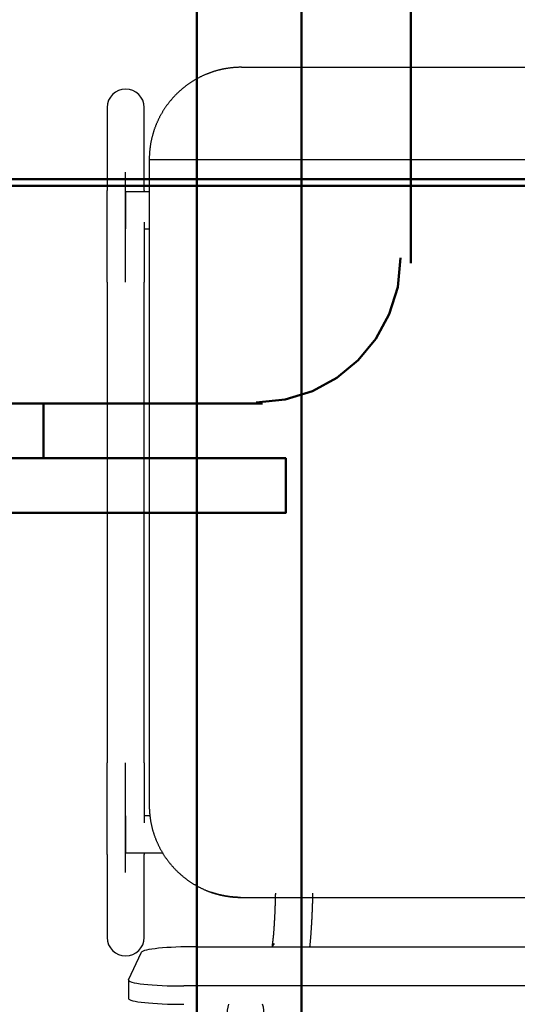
# Model space of a CAD drawing. Header units: metres. Extents: x -1 to 430, y -6 to 31.
# Tile 73 of 169: x 417.8 to 418.07, y 13.276 to 13.809. Entities that reach past the tile are written whole.
import ezdxf

# ---------------------------------------------------------------- set-up
doc = ezdxf.new("R2010")
doc.units = ezdxf.units.M
doc.linetypes.add('CONTINUA', pattern=[0])
for name, color, linetype, lineweight in [('P1 MOBLES', 7, 'CONTINUA', 25), ('P3 MOBLES', 7, 'CONTINUA', 25), ('P4 MOBLES', 7, 'CONTINUA', 25), ('P5 MOBLES', 7, 'CONTINUA', 25), ('PA MOBLES', 7, 'CONTINUA', 25)]:
    doc.layers.add(name, color=color, linetype=linetype, lineweight=lineweight)

# ---------------------------------------------------------------- blocks, each defined once
blk = doc.blocks.new('OBJETO_COMPLEJO_81')
at = {"layer": 'P3 MOBLES', "color": 202, "linetype": 'CONTINUA', "lineweight": 50, "transparency": 33554687}
for p, q in [((418.01207, 13.67757), (418.01207, 13.96965)), ((417.58029, 13.60137), (417.93164, 13.60137)), ((417.81311, 13.57174), (417.81311, 13.60137))]:
    blk.add_line(p, q, dxfattribs=at)
blk.add_lwpolyline([(418.75288, 13.12302), (418.75288, 14.5242), (417.95281, 14.5242), (417.95281, 13.12302), (418.75288, 13.12302)], close=True, dxfattribs=at)
for points in [[(418.00654, 13.68032), (418.00495, 13.66453), (418.00039, 13.64983), (417.99317, 13.63653), (417.98361, 13.62494), (417.97202, 13.61538), (417.95871, 13.60816), (417.94401, 13.60359), (417.92823, 13.602)], [(417.68188, 13.57174), (417.68188, 13.5421), (417.94434, 13.5421), (417.94434, 13.57174), (417.55489, 13.57174), (417.55489, 13.61407)]]:
    blk.add_lwpolyline(points, dxfattribs=at)

msp = doc.modelspace()

# ---------------------------------------------------------------- linework, layer by layer
at = {"layer": 'P1 MOBLES', "color": 202, "linetype": 'CONTINUA', "lineweight": 50, "transparency": 33554687}
msp.add_lwpolyline([(417.89615, 13.11946), (418.49726, 13.11946), (418.49726, 14.11849), (417.89615, 14.11849), (417.89615, 13.11946)], close=True, dxfattribs=at)
at = {"layer": 'P4 MOBLES', "color": 202, "linetype": 'CONTINUA', "lineweight": 50, "transparency": 33554687}
msp.add_lwpolyline([(417.71527, 13.11946), (417.71527, 13.71946), (418.31527, 13.71946), (418.31527, 13.11946), (417.71527, 13.11946)], close=True, dxfattribs=at)
at = {"layer": 'P5 MOBLES', "color": 202, "linetype": 'CONTINUA', "lineweight": 50, "transparency": 33554687}
msp.add_lwpolyline([(417.57927, 13.12308), (417.57927, 13.72308), (418.17927, 13.72308), (418.17927, 13.12308), (417.57927, 13.12308)], close=True, dxfattribs=at)
at = {"layer": 'PA MOBLES', "color": 180, "transparency": 33554687}
for p, q in [((417.92034, 13.78367), (418.25297, 13.78367)), ((417.84756, 13.76194), (417.84756, 13.71688)), ((417.86756, 13.71688), (417.86756, 13.76194)), ((417.87034, 13.73367), (418.25283, 13.73367)), ((417.87034, 13.73367), (417.87034, 13.38367)), ((417.85756, 13.66718), (417.85756, 13.72676)), ((417.85756, 13.71607), (417.85756, 13.69607)), ((417.87034, 13.71607), (417.85756, 13.71607)), ((417.86756, 13.69607), (417.87034, 13.69607)), ((417.84756, 13.66718), (417.84756, 13.40669)), ((417.86756, 13.40669), (417.86756, 13.66718)), ((417.85756, 13.34712), (417.85756, 13.40669)), ((417.85756, 13.37781), (417.85756, 13.35781)), ((417.87068, 13.37781), (417.86756, 13.37781)), ((417.84756, 13.35699), (417.84756, 13.31194)), ((417.85756, 13.35781), (417.87755, 13.35781)), ((417.86756, 13.31194), (417.86756, 13.35699)), ((417.91976, 13.33367), (418.26591, 13.33367)), ((417.91976, 13.33367), (418.26591, 13.33367)), ((417.89608, 13.30696), (418.289, 13.30696)), ((417.93805, 13.30874), (417.93669, 13.30696)), ((417.85912, 13.28902), (417.86612, 13.30393)), ((417.85908, 13.28886), (417.85908, 13.27892)), ((418.296, 13.28567), (417.88908, 13.28567))]:
    msp.add_line(p, q, dxfattribs=at)
for points in [[(417.90842, 13.78223), (417.90817, 13.78217), (417.90792, 13.78211), (417.90767, 13.78204), (417.90741, 13.78198), (417.90716, 13.78191), (417.90691, 13.78184), (417.90667, 13.78177), (417.90642, 13.7817), (417.90617, 13.78162), (417.90592, 13.78155), (417.90567, 13.78148), (417.90542, 13.7814), (417.90517, 13.78132), (417.90493, 13.78124), (417.90468, 13.78116), (417.90443, 13.78108), (417.90419, 13.781), (417.90394, 13.78091), (417.9037, 13.78082), (417.90345, 13.78074), (417.90321, 13.78065), (417.90297, 13.78056), (417.90272, 13.78047), (417.90248, 13.78038), (417.90224, 13.78028), (417.902, 13.78019), (417.90175, 13.78009), (417.90151, 13.78), (417.90127, 13.7799), (417.90103, 13.7798), (417.90073, 13.77967), (417.90042, 13.77954), (417.90012, 13.7794), (417.89981, 13.77927), (417.89951, 13.77913), (417.8992, 13.77899), (417.8989, 13.77885), (417.8986, 13.7787), (417.8983, 13.77856), (417.898, 13.77841), (417.89771, 13.77826), (417.89741, 13.77811), (417.89712, 13.77796), (417.89682, 13.7778), (417.89653, 13.77764), (417.89624, 13.77748), (417.89595, 13.77732), (417.89566, 13.77716), (417.89537, 13.777), (417.89509, 13.77683), (417.8948, 13.77666), (417.89452, 13.77649), (417.89424, 13.77632), (417.89395, 13.77615), (417.89368, 13.77597), (417.8934, 13.7758), (417.89312, 13.77562), (417.89285, 13.77544), (417.89257, 13.77526), (417.8923, 13.77507), (417.89203, 13.77489), (417.89176, 13.7747), (417.89149, 13.77452), (417.89123, 13.77433), (417.89096, 13.77413), (417.8907, 13.77394), (417.89044, 13.77375), (417.89018, 13.77355), (417.88992, 13.77336), (417.88966, 13.77316), (417.88941, 13.77296), (417.88915, 13.77276), (417.8889, 13.77256), (417.88865, 13.77235), (417.8884, 13.77215), (417.88816, 13.77194), (417.88791, 13.77173), (417.88767, 13.77153), (417.88743, 13.77132), (417.88719, 13.7711), (417.88695, 13.77089), (417.88671, 13.77068), (417.88648, 13.77047), (417.88625, 13.77025), (417.88601, 13.77003), (417.88579, 13.76982), (417.88556, 13.7696), (417.88533, 13.76938), (417.88511, 13.76916), (417.88489, 13.76894), (417.88467, 13.76872), (417.88445, 13.7685), (417.88424, 13.76827), (417.88402, 13.76805), (417.88381, 13.76782), (417.8836, 13.76759), (417.88338, 13.76736), (417.88317, 13.76712), (417.88296, 13.76689), (417.88275, 13.76665), (417.88255, 13.76641), (417.88234, 13.76617), (417.88213, 13.76593), (417.88193, 13.76569), (417.88172, 13.76544), (417.88152, 13.76519), (417.88132, 13.76494), (417.88112, 13.76469), (417.88092, 13.76444), (417.88073, 13.76419), (417.88053, 13.76393), (417.88034, 13.76367), (417.88014, 13.76341), (417.87995, 13.76315), (417.87976, 13.76289), (417.87957, 13.76263), (417.87938, 13.76236), (417.8792, 13.76209), (417.87901, 13.76183), (417.87883, 13.76156), (417.87865, 13.76129), (417.87847, 13.76101), (417.87829, 13.76074), (417.87812, 13.76046), (417.87794, 13.76018), (417.87777, 13.75991), (417.8776, 13.75963), (417.87743, 13.75934), (417.87726, 13.75906), (417.8771, 13.75878), (417.87693, 13.75849), (417.87677, 13.7582), (417.87661, 13.75792), (417.87645, 13.75763), (417.87629, 13.75734), (417.87614, 13.75705), (417.87598, 13.75675), (417.87583, 13.75646), (417.87568, 13.75616), (417.87553, 13.75587), (417.87539, 13.75557), (417.87524, 13.75527), (417.8751, 13.75497), (417.87496, 13.75467), (417.87482, 13.75437), (417.87468, 13.75407), (417.87455, 13.75376), (417.87442, 13.75346), (417.87429, 13.75315), (417.87416, 13.75285), (417.87403, 13.75254), (417.87391, 13.75223), (417.87379, 13.75192), (417.87366, 13.75161), (417.87355, 13.7513), (417.87343, 13.75099), (417.87332, 13.75068), (417.8732, 13.75036), (417.87309, 13.75005), (417.87299, 13.74974), (417.87288, 13.74942), (417.87278, 13.7491), (417.87268, 13.74879), (417.87258, 13.74847), (417.87248, 13.74815), (417.87238, 13.74783), (417.87229, 13.74751), (417.8722, 13.7472), (417.87211, 13.74688), (417.87202, 13.74656), (417.87194, 13.74623), (417.87186, 13.74591), (417.87178, 13.74559), (417.8717, 13.74527), (417.87162, 13.74495), (417.87155, 13.74462), (417.87148, 13.7443), (417.87141, 13.74398), (417.87134, 13.74366), (417.87128, 13.74333), (417.87122, 13.74301), (417.87115, 13.74268), (417.8711, 13.74236), (417.87104, 13.74204), (417.87099, 13.74171), (417.87094, 13.74139), (417.87089, 13.74106), (417.87084, 13.74074), (417.87079, 13.74042), (417.87075, 13.74009), (417.87071, 13.73977), (417.87067, 13.73944), (417.87063, 13.73912), (417.8706, 13.7388), (417.87057, 13.73848), (417.87054, 13.73815), (417.87051, 13.73783), (417.87048, 13.73751), (417.87046, 13.73719), (417.87044, 13.73686), (417.87042, 13.73654), (417.8704, 13.73622), (417.87039, 13.7359), (417.87037, 13.73558), (417.87036, 13.73526), (417.87035, 13.73494), (417.87035, 13.73463), (417.87034, 13.73431), (417.87034, 13.73399), (417.87034, 13.73367)], [(417.92034, 13.78367), (417.92009, 13.78367), (417.91984, 13.78367), (417.91959, 13.78367), (417.91934, 13.78366), (417.91908, 13.78366), (417.91883, 13.78365), (417.91857, 13.78364), (417.91831, 13.78363), (417.91805, 13.78362), (417.91779, 13.78361), (417.91753, 13.78359), (417.91727, 13.78358), (417.91701, 13.78356), (417.91675, 13.78354), (417.91648, 13.78352), (417.91622, 13.7835), (417.91595, 13.78348), (417.91569, 13.78346), (417.91542, 13.78343), (417.91515, 13.7834), (417.91489, 13.78338), (417.91462, 13.78335), (417.91435, 13.78331), (417.91408, 13.78328), (417.91382, 13.78325), (417.91355, 13.78321), (417.91328, 13.78317), (417.91301, 13.78313), (417.91274, 13.78309), (417.91247, 13.78305), (417.91234, 13.78303), (417.9122, 13.78301), (417.91206, 13.78299), (417.91193, 13.78296), (417.91179, 13.78294), (417.91165, 13.78291), (417.91152, 13.78289), (417.91138, 13.78287), (417.91124, 13.78284), (417.91111, 13.78282), (417.91097, 13.78279), (417.91084, 13.78276), (417.9107, 13.78274), (417.91057, 13.78271), (417.91043, 13.78268), (417.91029, 13.78266), (417.91016, 13.78263), (417.91002, 13.7826), (417.90989, 13.78257), (417.90975, 13.78254), (417.90962, 13.78251), (417.90949, 13.78248), (417.90935, 13.78245), (417.90922, 13.78242), (417.90908, 13.78239), (417.90895, 13.78236), (417.90882, 13.78233), (417.90868, 13.7823), (417.90855, 13.78227), (417.90842, 13.78223)], [(417.84756, 13.66718), (417.84756, 13.66783), (417.84756, 13.66848), (417.84756, 13.66913), (417.84756, 13.66978), (417.84756, 13.67043), (417.84756, 13.67108), (417.84756, 13.67173), (417.84756, 13.67237), (417.84756, 13.67302), (417.84756, 13.67366), (417.84756, 13.6743), (417.84756, 13.67494), (417.84756, 13.67558), (417.84756, 13.67622), (417.84756, 13.67686), (417.84756, 13.67749), (417.84756, 13.67813), (417.84756, 13.67876), (417.84756, 13.67939), (417.84756, 13.68001), (417.84756, 13.68064), (417.84756, 13.68126), (417.84756, 13.68188), (417.84756, 13.6825), (417.84756, 13.68312), (417.84756, 13.68373), (417.84756, 13.68435), (417.84756, 13.68496), (417.84756, 13.68556), (417.84756, 13.68617), (417.84756, 13.68677), (417.84756, 13.68736), (417.84756, 13.68796), (417.84756, 13.68855), (417.84756, 13.68913), (417.84756, 13.68971), (417.84756, 13.69029), (417.84756, 13.69086), (417.84756, 13.69143), (417.84756, 13.692), (417.84756, 13.69256), (417.84756, 13.69311), (417.84756, 13.69367), (417.84756, 13.69421), (417.84756, 13.69476), (417.84756, 13.6953), (417.84756, 13.69583), (417.84756, 13.69636), (417.84756, 13.69688), (417.84756, 13.6974), (417.84756, 13.69791), (417.84756, 13.69842), (417.84756, 13.69893), (417.84756, 13.69943), (417.84756, 13.69992), (417.84756, 13.70041), (417.84756, 13.70089), (417.84756, 13.70137), (417.84756, 13.70184), (417.84756, 13.70231), (417.84756, 13.70271), (417.84756, 13.70311), (417.84756, 13.7035), (417.84756, 13.70389), (417.84756, 13.70427), (417.84756, 13.70465), (417.84756, 13.70502), (417.84756, 13.70539), (417.84756, 13.70576), (417.84756, 13.70611), (417.84756, 13.70647), (417.84756, 13.70682), (417.84756, 13.70716), (417.84756, 13.7075), (417.84756, 13.70783), (417.84756, 13.70816), (417.84756, 13.70848), (417.84756, 13.7088), (417.84756, 13.70911), (417.84756, 13.70941), (417.84756, 13.70972), (417.84756, 13.71001), (417.84756, 13.7103), (417.84756, 13.71059), (417.84756, 13.71087), (417.84756, 13.71114), (417.84756, 13.71141), (417.84756, 13.71167), (417.84756, 13.71193), (417.84756, 13.71218), (417.84756, 13.71242), (417.84756, 13.71266), (417.84756, 13.71289), (417.84756, 13.71312), (417.84756, 13.71334), (417.84756, 13.71356), (417.84756, 13.71377), (417.84756, 13.71397), (417.84756, 13.71417), (417.84756, 13.71436), (417.84756, 13.71454), (417.84756, 13.71472), (417.84756, 13.7149), (417.84756, 13.71506), (417.84756, 13.71522), (417.84756, 13.71538), (417.84756, 13.71552), (417.84756, 13.71567), (417.84756, 13.7158), (417.84756, 13.71593), (417.84756, 13.71605), (417.84756, 13.71617), (417.84756, 13.71628), (417.84756, 13.71639), (417.84756, 13.71648), (417.84756, 13.71658), (417.84756, 13.71666), (417.84756, 13.71674), (417.84756, 13.71681), (417.84756, 13.71688)], [(417.86756, 13.71688), (417.86756, 13.71686), (417.86756, 13.71684), (417.86756, 13.71682), (417.86756, 13.7168), (417.86756, 13.71678), (417.86756, 13.71676), (417.86756, 13.71673), (417.86756, 13.71671), (417.86756, 13.71669), (417.86756, 13.71666), (417.86756, 13.71664), (417.86756, 13.71661), (417.86756, 13.71659), (417.86756, 13.71656), (417.86756, 13.71653), (417.86756, 13.71651), (417.86756, 13.71648), (417.86756, 13.71645), (417.86756, 13.71642), (417.86756, 13.71639), (417.86756, 13.71636), (417.86756, 13.71633), (417.86756, 13.7163), (417.86756, 13.71627), (417.86756, 13.71624), (417.86756, 13.7162), (417.86756, 13.71617), (417.86756, 13.71614), (417.86756, 13.7161), (417.86756, 13.71607)], [(417.86756, 13.69974), (417.86756, 13.69971), (417.86756, 13.69967), (417.86756, 13.69964), (417.86756, 13.6996), (417.86756, 13.69956), (417.86756, 13.69953), (417.86756, 13.69949), (417.86756, 13.69946), (417.86756, 13.69942), (417.86756, 13.69939), (417.86756, 13.69935), (417.86756, 13.69932), (417.86756, 13.69928), (417.86756, 13.69925), (417.86756, 13.69921), (417.86756, 13.69917), (417.86756, 13.69914), (417.86756, 13.6991), (417.86756, 13.69907), (417.86756, 13.69903), (417.86756, 13.699), (417.86756, 13.69896), (417.86756, 13.69892), (417.86756, 13.69889), (417.86756, 13.69885), (417.86756, 13.69882), (417.86756, 13.69878), (417.86756, 13.69875), (417.86756, 13.69871), (417.86756, 13.69867), (417.86756, 13.69823), (417.86756, 13.69778), (417.86756, 13.69733), (417.86756, 13.69687), (417.86756, 13.69642), (417.86756, 13.69595), (417.86756, 13.69549), (417.86756, 13.69502), (417.86756, 13.69454), (417.86756, 13.69407), (417.86756, 13.69359), (417.86756, 13.6931), (417.86756, 13.69262), (417.86756, 13.69213), (417.86756, 13.69163), (417.86756, 13.69114), (417.86756, 13.69064), (417.86756, 13.69014), (417.86756, 13.68963), (417.86756, 13.68912), (417.86756, 13.68861), (417.86756, 13.6881), (417.86756, 13.68758), (417.86756, 13.68706), (417.86756, 13.68654), (417.86756, 13.68601), (417.86756, 13.68549), (417.86756, 13.68496), (417.86756, 13.68442), (417.86756, 13.68389), (417.86756, 13.68335), (417.86756, 13.68281), (417.86756, 13.68227), (417.86756, 13.68173), (417.86756, 13.68118), (417.86756, 13.68064), (417.86756, 13.68009), (417.86756, 13.67954), (417.86756, 13.67899), (417.86756, 13.67844), (417.86756, 13.67788), (417.86756, 13.67733), (417.86756, 13.67677), (417.86756, 13.67622), (417.86756, 13.67566), (417.86756, 13.6751), (417.86756, 13.67454), (417.86756, 13.67398), (417.86756, 13.67341), (417.86756, 13.67285), (417.86756, 13.67229), (417.86756, 13.67172), (417.86756, 13.67116), (417.86756, 13.67059), (417.86756, 13.67002), (417.86756, 13.66946), (417.86756, 13.66889), (417.86756, 13.66832), (417.86756, 13.66775), (417.86756, 13.66718)], [(417.84756, 13.35699), (417.84756, 13.35707), (417.84756, 13.35715), (417.84756, 13.35725), (417.84756, 13.35735), (417.84756, 13.35746), (417.84756, 13.35757), (417.84756, 13.3577), (417.84756, 13.35783), (417.84756, 13.35798), (417.84756, 13.35813), (417.84756, 13.35829), (417.84756, 13.35845), (417.84756, 13.35863), (417.84756, 13.35881), (417.84756, 13.359), (417.84756, 13.3592), (417.84756, 13.35941), (417.84756, 13.35962), (417.84756, 13.35984), (417.84756, 13.36007), (417.84756, 13.36031), (417.84756, 13.36056), (417.84756, 13.36081), (417.84756, 13.36108), (417.84756, 13.36135), (417.84756, 13.36162), (417.84756, 13.36191), (417.84756, 13.3622), (417.84756, 13.3625), (417.84756, 13.36281), (417.84756, 13.36313), (417.84756, 13.36345), (417.84756, 13.36378), (417.84756, 13.36412), (417.84756, 13.36446), (417.84756, 13.36481), (417.84756, 13.36517), (417.84756, 13.36553), (417.84756, 13.36591), (417.84756, 13.36629), (417.84756, 13.36667), (417.84756, 13.36706), (417.84756, 13.36746), (417.84756, 13.36787), (417.84756, 13.36828), (417.84756, 13.3687), (417.84756, 13.36912), (417.84756, 13.36955), (417.84756, 13.36999), (417.84756, 13.37043), (417.84756, 13.37088), (417.84756, 13.37134), (417.84756, 13.3718), (417.84756, 13.37227), (417.84756, 13.37274), (417.84756, 13.37322), (417.84756, 13.37371), (417.84756, 13.3742), (417.84756, 13.37469), (417.84756, 13.3752), (417.84756, 13.37564), (417.84756, 13.37609), (417.84756, 13.37654), (417.84756, 13.377), (417.84756, 13.37745), (417.84756, 13.37792), (417.84756, 13.37838), (417.84756, 13.37885), (417.84756, 13.37933), (417.84756, 13.3798), (417.84756, 13.38028), (417.84756, 13.38077), (417.84756, 13.38125), (417.84756, 13.38174), (417.84756, 13.38224), (417.84756, 13.38273), (417.84756, 13.38323), (417.84756, 13.38373), (417.84756, 13.38424), (417.84756, 13.38475), (417.84756, 13.38526), (417.84756, 13.38577), (417.84756, 13.38629), (417.84756, 13.38681), (417.84756, 13.38733), (417.84756, 13.38786), (417.84756, 13.38838), (417.84756, 13.38891), (417.84756, 13.38945), (417.84756, 13.38998), (417.84756, 13.39052), (417.84756, 13.39106), (417.84756, 13.3916), (417.84756, 13.39214), (417.84756, 13.39269), (417.84756, 13.39323), (417.84756, 13.39378), (417.84756, 13.39433), (417.84756, 13.39488), (417.84756, 13.39543), (417.84756, 13.39599), (417.84756, 13.39654), (417.84756, 13.3971), (417.84756, 13.39765), (417.84756, 13.39821), (417.84756, 13.39877), (417.84756, 13.39933), (417.84756, 13.39989), (417.84756, 13.40046), (417.84756, 13.40102), (417.84756, 13.40158), (417.84756, 13.40215), (417.84756, 13.40271), (417.84756, 13.40328), (417.84756, 13.40385), (417.84756, 13.40441), (417.84756, 13.40498), (417.84756, 13.40555), (417.84756, 13.40612), (417.84756, 13.40669)], [(417.86756, 13.40669), (417.86756, 13.40604), (417.86756, 13.40539), (417.86756, 13.40474), (417.86756, 13.40409), (417.86756, 13.40344), (417.86756, 13.40279), (417.86756, 13.40214), (417.86756, 13.4015), (417.86756, 13.40085), (417.86756, 13.40021), (417.86756, 13.39957), (417.86756, 13.39893), (417.86756, 13.39829), (417.86756, 13.39765), (417.86756, 13.39701), (417.86756, 13.39638), (417.86756, 13.39575), (417.86756, 13.39511), (417.86756, 13.39448), (417.86756, 13.39386), (417.86756, 13.39323), (417.86756, 13.39261), (417.86756, 13.39199), (417.86756, 13.39137), (417.86756, 13.39075), (417.86756, 13.39014), (417.86756, 13.38952), (417.86756, 13.38892), (417.86756, 13.38831), (417.86756, 13.38771), (417.86756, 13.38721), (417.86756, 13.38672), (417.86756, 13.38623), (417.86756, 13.38575), (417.86756, 13.38526), (417.86756, 13.38478), (417.86756, 13.3843), (417.86756, 13.38383), (417.86756, 13.38336), (417.86756, 13.38289), (417.86756, 13.38242), (417.86756, 13.38196), (417.86756, 13.38149), (417.86756, 13.38104), (417.86756, 13.38058), (417.86756, 13.38013), (417.86756, 13.37968), (417.86756, 13.37923), (417.86756, 13.37879), (417.86756, 13.37835), (417.86756, 13.37791), (417.86756, 13.37748), (417.86756, 13.37705), (417.86756, 13.37662), (417.86756, 13.3762), (417.86756, 13.37578), (417.86756, 13.37536), (417.86756, 13.37495), (417.86756, 13.37454), (417.86756, 13.37413)], [(417.87034, 13.38367), (417.87034, 13.38336), (417.87034, 13.38304), (417.87035, 13.38273), (417.87035, 13.38241), (417.87036, 13.38209), (417.87037, 13.38177), (417.87039, 13.38146), (417.8704, 13.38114), (417.87042, 13.38082), (417.87044, 13.3805), (417.87046, 13.38018), (417.87048, 13.37986), (417.87051, 13.37954), (417.87054, 13.37922), (417.87057, 13.37889), (417.8706, 13.37857), (417.87063, 13.37825), (417.87067, 13.37793), (417.87071, 13.3776), (417.87075, 13.37728), (417.87079, 13.37696), (417.87083, 13.37664), (417.87088, 13.37631), (417.87093, 13.37599), (417.87098, 13.37567), (417.87104, 13.37534), (417.87109, 13.37502), (417.87115, 13.3747), (417.87121, 13.37437), (417.87127, 13.37405), (417.87134, 13.37373), (417.8714, 13.3734), (417.87147, 13.37308), (417.87154, 13.37276), (417.87162, 13.37244), (417.87169, 13.37211), (417.87177, 13.37179), (417.87185, 13.37147), (417.87193, 13.37115), (417.87201, 13.37083), (417.8721, 13.37051), (417.87219, 13.37019), (417.87228, 13.36987), (417.87237, 13.36955), (417.87247, 13.36923), (417.87257, 13.36891), (417.87266, 13.36859), (417.87277, 13.36828), (417.87287, 13.36796), (417.87298, 13.36764), (417.87308, 13.36733), (417.87319, 13.36701), (417.87331, 13.3667), (417.87342, 13.36639), (417.87354, 13.36607), (417.87365, 13.36576), (417.87377, 13.36545), (417.8739, 13.36514), (417.87402, 13.36483), (417.87415, 13.36452), (417.87428, 13.36421), (417.87441, 13.36391), (417.87454, 13.3636), (417.87468, 13.3633), (417.87481, 13.36299), (417.87495, 13.36269), (417.87509, 13.36239), (417.87524, 13.36209), (417.87538, 13.36179), (417.87553, 13.36149), (417.87568, 13.36119), (417.87583, 13.36089), (417.87598, 13.3606), (417.87614, 13.3603), (417.87629, 13.36001), (417.87645, 13.35971), (417.87661, 13.35942), (417.87677, 13.35913), (417.87694, 13.35884), (417.8771, 13.35856), (417.87727, 13.35827), (417.87744, 13.35798), (417.87761, 13.3577), (417.87778, 13.35742), (417.87796, 13.35714), (417.87813, 13.35686), (417.87831, 13.35658), (417.87849, 13.3563), (417.87867, 13.35603), (417.87886, 13.35575), (417.87904, 13.35548), (417.87923, 13.35521), (417.87942, 13.35494), (417.87961, 13.35467), (417.8798, 13.35441), (417.87999, 13.35414), (417.88018, 13.35388), (417.88038, 13.35362), (417.88058, 13.35336), (417.88077, 13.3531), (417.88097, 13.35284), (417.88118, 13.35259), (417.88138, 13.35233), (417.88158, 13.35208), (417.88179, 13.35183), (417.88199, 13.35158), (417.8822, 13.35133), (417.88241, 13.35109), (417.88262, 13.35085), (417.88283, 13.3506), (417.88305, 13.35036), (417.88326, 13.35013), (417.88347, 13.34989), (417.88369, 13.34966), (417.88391, 13.34942), (417.88413, 13.34919), (417.88434, 13.34896), (417.88456, 13.34874), (417.88479, 13.34851), (417.88501, 13.34829), (417.88523, 13.34807), (417.88546, 13.34785), (417.88568, 13.34763), (417.88591, 13.34741), (417.88614, 13.34719), (417.88637, 13.34698), (417.88661, 13.34676), (417.88684, 13.34655), (417.88708, 13.34634), (417.88732, 13.34613), (417.88756, 13.34591), (417.8878, 13.34571), (417.88805, 13.3455), (417.88829, 13.34529), (417.88854, 13.34508), (417.88879, 13.34488), (417.88904, 13.34468), (417.88929, 13.34448), (417.88955, 13.34428), (417.88981, 13.34408), (417.89006, 13.34388), (417.89032, 13.34368), (417.89058, 13.34349), (417.89085, 13.34329), (417.89111, 13.3431), (417.89138, 13.34291), (417.89164, 13.34272), (417.89191, 13.34254), (417.89218, 13.34235), (417.89246, 13.34217), (417.89273, 13.34198), (417.893, 13.3418), (417.89328, 13.34162), (417.89356, 13.34145), (417.89384, 13.34127), (417.89412, 13.3411), (417.8944, 13.34092), (417.89468, 13.34075), (417.89497, 13.34059), (417.89525, 13.34042), (417.89554, 13.34025), (417.89583, 13.34009), (417.89612, 13.33993), (417.89641, 13.33977), (417.8967, 13.33961), (417.89699, 13.33945), (417.89729, 13.3393), (417.89758, 13.33915), (417.89788, 13.339), (417.89818, 13.33885), (417.89848, 13.3387), (417.89878, 13.33856), (417.89908, 13.33842), (417.89938, 13.33828), (417.89968, 13.33814), (417.89999, 13.338), (417.90029, 13.33787), (417.9006, 13.33773), (417.9009, 13.3376), (417.90121, 13.33747), (417.9013, 13.33744), (417.90139, 13.3374), (417.90148, 13.33736), (417.90158, 13.33732), (417.90167, 13.33729), (417.90176, 13.33725), (417.90185, 13.33721), (417.90194, 13.33718), (417.90203, 13.33714), (417.90212, 13.33711), (417.90222, 13.33707), (417.90231, 13.33703), (417.9024, 13.337), (417.90249, 13.33696), (417.90258, 13.33693), (417.90268, 13.33689), (417.90277, 13.33686), (417.90286, 13.33682), (417.90295, 13.33679), (417.90305, 13.33676), (417.90314, 13.33672), (417.90323, 13.33669), (417.90332, 13.33665), (417.90342, 13.33662), (417.90351, 13.33659), (417.9036, 13.33655), (417.90369, 13.33652), (417.90379, 13.33649), (417.90388, 13.33646), (417.90397, 13.33642)], [(417.86756, 13.35781), (417.86756, 13.35777), (417.86756, 13.35774), (417.86756, 13.3577), (417.86756, 13.35767), (417.86756, 13.35764), (417.86756, 13.3576), (417.86756, 13.35757), (417.86756, 13.35754), (417.86756, 13.35751), (417.86756, 13.35748), (417.86756, 13.35745), (417.86756, 13.35742), (417.86756, 13.35739), (417.86756, 13.35736), (417.86756, 13.35734), (417.86756, 13.35731), (417.86756, 13.35728), (417.86756, 13.35726), (417.86756, 13.35723), (417.86756, 13.35721), (417.86756, 13.35718), (417.86756, 13.35716), (417.86756, 13.35714), (417.86756, 13.35712), (417.86756, 13.35709), (417.86756, 13.35707), (417.86756, 13.35705), (417.86756, 13.35703), (417.86756, 13.35701), (417.86756, 13.35699)], [(417.90397, 13.33642), (417.904, 13.33642), (417.90402, 13.33641), (417.90405, 13.3364), (417.90407, 13.33639), (417.9041, 13.33638), (417.90412, 13.33637), (417.90415, 13.33636), (417.90417, 13.33636), (417.9042, 13.33635), (417.90422, 13.33634), (417.90425, 13.33633), (417.90427, 13.33632), (417.9043, 13.33631), (417.90432, 13.33631), (417.90435, 13.3363), (417.90437, 13.33629), (417.9044, 13.33628), (417.90442, 13.33627), (417.90445, 13.33626), (417.90447, 13.33626), (417.90449, 13.33625), (417.90452, 13.33624), (417.90454, 13.33623), (417.90457, 13.33622), (417.90459, 13.33621), (417.90462, 13.33621), (417.90464, 13.3362), (417.90467, 13.33619), (417.90469, 13.33618), (417.90471, 13.33617), (417.90487, 13.33612), (417.90502, 13.33607), (417.90518, 13.33602), (417.90533, 13.33598), (417.90549, 13.33593), (417.90565, 13.33588), (417.90581, 13.33583), (417.90597, 13.33578), (417.90613, 13.33573), (417.90629, 13.33568), (417.90646, 13.33564), (417.90662, 13.33559), (417.90678, 13.33554), (417.90695, 13.3355), (417.90711, 13.33545), (417.90728, 13.33541), (417.90744, 13.33536), (417.90761, 13.33532), (417.90778, 13.33527), (417.90795, 13.33523), (417.90811, 13.33519), (417.90828, 13.33515), (417.90845, 13.3351), (417.90862, 13.33506), (417.90879, 13.33502), (417.90896, 13.33498), (417.90913, 13.33494), (417.9093, 13.3349), (417.90947, 13.33487), (417.90964, 13.33483), (417.90981, 13.33479), (417.90998, 13.33475), (417.91015, 13.33472), (417.91033, 13.33468), (417.9105, 13.33465), (417.91067, 13.33462), (417.91084, 13.33458), (417.91101, 13.33455), (417.91118, 13.33452), (417.91135, 13.33449), (417.91152, 13.33446), (417.91168, 13.33443), (417.91185, 13.3344), (417.91202, 13.33437), (417.91219, 13.33434), (417.91236, 13.33431), (417.91252, 13.33429), (417.91269, 13.33426), (417.91286, 13.33423), (417.91302, 13.33421), (417.91319, 13.33419), (417.91335, 13.33416), (417.91351, 13.33414), (417.91368, 13.33412), (417.91384, 13.3341), (417.914, 13.33407), (417.91416, 13.33405), (417.91432, 13.33403), (417.91448, 13.33402), (417.91463, 13.334), (417.91476, 13.33398), (417.91489, 13.33397), (417.91502, 13.33396), (417.91515, 13.33394), (417.91528, 13.33393), (417.91542, 13.33391), (417.91555, 13.3339), (417.91569, 13.33389), (417.91583, 13.33388), (417.91596, 13.33386), (417.9161, 13.33385), (417.91624, 13.33384), (417.91638, 13.33383), (417.91652, 13.33382), (417.91666, 13.33381), (417.91679, 13.3338), (417.91693, 13.33379), (417.91707, 13.33378), (417.91721, 13.33377), (417.91735, 13.33376), (417.91749, 13.33375), (417.91762, 13.33375), (417.91776, 13.33374), (417.91789, 13.33373), (417.91803, 13.33373), (417.91816, 13.33372), (417.91829, 13.33371), (417.91842, 13.33371), (417.91855, 13.3337), (417.91868, 13.3337), (417.91869, 13.3337), (417.91871, 13.3337), (417.91872, 13.3337), (417.91874, 13.3337), (417.91875, 13.3337), (417.91877, 13.3337), (417.91878, 13.3337), (417.9188, 13.3337), (417.91881, 13.33369), (417.91883, 13.33369), (417.91884, 13.33369), (417.91886, 13.33369), (417.91887, 13.33369), (417.91889, 13.33369), (417.9189, 13.33369), (417.91892, 13.33369), (417.91894, 13.33369), (417.91895, 13.33369), (417.91897, 13.33369), (417.91898, 13.33369), (417.919, 13.33369), (417.91902, 13.33369), (417.91903, 13.33369), (417.91905, 13.33369), (417.91906, 13.33369), (417.91908, 13.33369), (417.9191, 13.33369), (417.91911, 13.33369), (417.91913, 13.33369), (417.91914, 13.33369), (417.91916, 13.33369), (417.91918, 13.33368), (417.91919, 13.33368), (417.91921, 13.33368), (417.91922, 13.33368), (417.91924, 13.33368), (417.91926, 13.33368), (417.91927, 13.33368), (417.91929, 13.33368), (417.9193, 13.33368), (417.91932, 13.33368), (417.91934, 13.33368), (417.91935, 13.33368), (417.91937, 13.33368), (417.91938, 13.33368), (417.9194, 13.33368), (417.91941, 13.33368), (417.91943, 13.33368), (417.91944, 13.33368), (417.91946, 13.33368), (417.91947, 13.33368), (417.91949, 13.33368), (417.9195, 13.33368), (417.91952, 13.33368), (417.91953, 13.33368), (417.91955, 13.33368), (417.91956, 13.33368), (417.91958, 13.33368), (417.91959, 13.33368), (417.91961, 13.33368), (417.91961, 13.33368), (417.91962, 13.33368), (417.91962, 13.33368), (417.91962, 13.33368), (417.91963, 13.33368), (417.91963, 13.33368), (417.91964, 13.33368), (417.91964, 13.33368), (417.91965, 13.33368), (417.91965, 13.33368), (417.91966, 13.33368), (417.91966, 13.33368), (417.91967, 13.33368), (417.91967, 13.33368), (417.91968, 13.33368), (417.91968, 13.33368), (417.91968, 13.33368), (417.91969, 13.33368), (417.91969, 13.33368), (417.9197, 13.33368), (417.9197, 13.33367), (417.91971, 13.33367), (417.91971, 13.33367), (417.91972, 13.33367), (417.91972, 13.33367), (417.91972, 13.33367), (417.91973, 13.33367), (417.91973, 13.33367), (417.91974, 13.33367), (417.91976, 13.33367)], [(417.9055, 13.33592), (417.90545, 13.33594), (417.90539, 13.33596), (417.90534, 13.33597), (417.90529, 13.33599), (417.90524, 13.336), (417.90519, 13.33602), (417.90514, 13.33604), (417.90509, 13.33605), (417.90504, 13.33607), (417.90499, 13.33609), (417.90494, 13.3361), (417.90489, 13.33612), (417.90484, 13.33613), (417.90478, 13.33615), (417.90473, 13.33617), (417.90468, 13.33618), (417.90463, 13.3362), (417.90458, 13.33622), (417.90453, 13.33624), (417.90448, 13.33625), (417.90443, 13.33627), (417.90438, 13.33629), (417.90433, 13.3363), (417.90428, 13.33632), (417.90423, 13.33634), (417.90418, 13.33635), (417.90413, 13.33637), (417.90407, 13.33639), (417.90402, 13.33641), (417.90397, 13.33642)], [(417.91974, 13.33367), (417.91974, 13.33367), (417.91973, 13.33367), (417.91973, 13.33367), (417.91972, 13.33367), (417.91972, 13.33367), (417.91972, 13.33367), (417.91971, 13.33367), (417.91971, 13.33367), (417.9197, 13.33367), (417.9197, 13.33368), (417.91969, 13.33368), (417.91969, 13.33368), (417.91968, 13.33368), (417.91968, 13.33368), (417.91968, 13.33368), (417.91967, 13.33368), (417.91967, 13.33368), (417.91966, 13.33368), (417.91966, 13.33368), (417.91965, 13.33368), (417.91965, 13.33368), (417.91964, 13.33368), (417.91964, 13.33368), (417.91963, 13.33368), (417.91963, 13.33368), (417.91962, 13.33368), (417.91962, 13.33368), (417.91962, 13.33368), (417.91961, 13.33368), (417.91961, 13.33368), (417.91959, 13.33368), (417.91958, 13.33368), (417.91956, 13.33368), (417.91955, 13.33368), (417.91953, 13.33368), (417.91952, 13.33368), (417.9195, 13.33368), (417.91949, 13.33368), (417.91947, 13.33368), (417.91946, 13.33368), (417.91944, 13.33368), (417.91943, 13.33368), (417.91941, 13.33368), (417.9194, 13.33368), (417.91938, 13.33368), (417.91937, 13.33368), (417.91935, 13.33368), (417.91934, 13.33368), (417.91932, 13.33368), (417.9193, 13.33368), (417.91929, 13.33368), (417.91927, 13.33368), (417.91926, 13.33368), (417.91924, 13.33368), (417.91922, 13.33368), (417.91921, 13.33368), (417.91919, 13.33368), (417.91918, 13.33368), (417.91916, 13.33369), (417.91914, 13.33369), (417.91913, 13.33369), (417.91911, 13.33369), (417.9191, 13.33369), (417.91908, 13.33369), (417.91906, 13.33369), (417.91905, 13.33369), (417.91903, 13.33369), (417.91902, 13.33369), (417.919, 13.33369), (417.91898, 13.33369), (417.91897, 13.33369), (417.91895, 13.33369), (417.91894, 13.33369), (417.91892, 13.33369), (417.9189, 13.33369), (417.91889, 13.33369), (417.91887, 13.33369), (417.91886, 13.33369), (417.91884, 13.33369), (417.91883, 13.33369), (417.91881, 13.33369), (417.9188, 13.3337), (417.91878, 13.3337), (417.91877, 13.3337), (417.91875, 13.3337), (417.91874, 13.3337), (417.91872, 13.3337), (417.91871, 13.3337), (417.91869, 13.3337), (417.91868, 13.3337), (417.91855, 13.3337), (417.91842, 13.33371), (417.91829, 13.33371), (417.91816, 13.33372), (417.91803, 13.33373), (417.91789, 13.33373), (417.91776, 13.33374), (417.91762, 13.33375), (417.91749, 13.33375), (417.91735, 13.33376), (417.91721, 13.33377), (417.91707, 13.33378), (417.91693, 13.33379), (417.91679, 13.3338), (417.91666, 13.33381), (417.91652, 13.33382), (417.91638, 13.33383), (417.91624, 13.33384), (417.9161, 13.33385), (417.91596, 13.33386), (417.91583, 13.33388), (417.91569, 13.33389), (417.91555, 13.3339), (417.91542, 13.33391), (417.91528, 13.33393), (417.91515, 13.33394), (417.91502, 13.33396), (417.91489, 13.33397), (417.91476, 13.33398), (417.91463, 13.334), (417.91448, 13.33402), (417.91432, 13.33403), (417.91416, 13.33405), (417.914, 13.33407), (417.91384, 13.3341), (417.91368, 13.33412), (417.91351, 13.33414), (417.91335, 13.33416), (417.91319, 13.33419), (417.91302, 13.33421), (417.91286, 13.33423), (417.91269, 13.33426), (417.91252, 13.33429), (417.91236, 13.33431), (417.91219, 13.33434), (417.91202, 13.33437), (417.91185, 13.3344), (417.91168, 13.33443), (417.91152, 13.33446), (417.91135, 13.33449), (417.91118, 13.33452), (417.91101, 13.33455), (417.91084, 13.33458), (417.91067, 13.33462), (417.9105, 13.33465), (417.91033, 13.33468), (417.91015, 13.33472), (417.90998, 13.33475), (417.90981, 13.33479), (417.90964, 13.33483), (417.9095, 13.33486), (417.90936, 13.33489), (417.90922, 13.33492), (417.90908, 13.33496), (417.90893, 13.33499), (417.90879, 13.33502), (417.90865, 13.33506), (417.90851, 13.33509), (417.90837, 13.33512), (417.90823, 13.33516), (417.90809, 13.33519), (417.90795, 13.33523), (417.90781, 13.33527), (417.90767, 13.3353), (417.90753, 13.33534), (417.90739, 13.33538), (417.90725, 13.33541), (417.90712, 13.33545), (417.90698, 13.33549), (417.90684, 13.33553), (417.9067, 13.33557), (417.90657, 13.3356), (417.90643, 13.33564), (417.9063, 13.33568), (417.90616, 13.33572), (417.90603, 13.33576), (417.90589, 13.3358), (417.90576, 13.33584), (417.90563, 13.33588), (417.9055, 13.33592)], [(417.93704, 13.30741), (417.93705, 13.30747), (417.93706, 13.30753), (417.93707, 13.30759), (417.93708, 13.30765), (417.93709, 13.30771), (417.9371, 13.30777), (417.93711, 13.30784), (417.93712, 13.30791), (417.93713, 13.30798), (417.93714, 13.30805), (417.93715, 13.30812), (417.93716, 13.3082), (417.93718, 13.30827), (417.93719, 13.30835), (417.9372, 13.30843), (417.93721, 13.30852), (417.93722, 13.3086), (417.93724, 13.30869), (417.93725, 13.30878), (417.93726, 13.30887), (417.93727, 13.30896), (417.93729, 13.30905), (417.9373, 13.30915), (417.93731, 13.30925), (417.93733, 13.30935), (417.93734, 13.30945), (417.93735, 13.30955), (417.93737, 13.30966), (417.93738, 13.30977), (417.93739, 13.30988), (417.93742, 13.31009), (417.93744, 13.31031), (417.93747, 13.31054), (417.9375, 13.31077), (417.93752, 13.31101), (417.93755, 13.31125), (417.93757, 13.31151), (417.9376, 13.31177), (417.93763, 13.31203), (417.93765, 13.31231), (417.93768, 13.31258), (417.93771, 13.31287), (417.93773, 13.31316), (417.93776, 13.31346), (417.93779, 13.31377), (417.93781, 13.31408), (417.93784, 13.3144), (417.93787, 13.31473), (417.93789, 13.31506), (417.93792, 13.3154), (417.93795, 13.31575), (417.93797, 13.3161), (417.938, 13.31646), (417.93802, 13.31683), (417.93805, 13.3172), (417.93808, 13.31758), (417.9381, 13.31797), (417.93813, 13.31837), (417.93815, 13.31877), (417.93818, 13.31918), (417.93821, 13.31962), (417.93823, 13.32007), (417.93826, 13.32052), (417.93828, 13.32098), (417.93831, 13.32144), (417.93834, 13.32191), (417.93836, 13.32239), (417.93838, 13.32286), (417.93841, 13.32335), (417.93843, 13.32384), (417.93845, 13.32433), (417.93848, 13.32482), (417.9385, 13.32533), (417.93852, 13.32583), (417.93854, 13.32634), (417.93856, 13.32685), (417.93859, 13.32737), (417.93861, 13.3279), (417.93863, 13.32842), (417.93865, 13.32895), (417.93866, 13.32949), (417.93868, 13.33002), (417.9387, 13.33056), (417.93872, 13.33111), (417.93874, 13.33166), (417.93875, 13.33221), (417.93877, 13.33277), (417.93879, 13.33332), (417.9388, 13.33389), (417.93882, 13.33445), (417.93882, 13.3345), (417.93882, 13.33455), (417.93882, 13.3346), (417.93882, 13.33465), (417.93882, 13.3347), (417.93882, 13.33475), (417.93882, 13.33479), (417.93883, 13.33484), (417.93883, 13.33489), (417.93883, 13.33494), (417.93883, 13.33499), (417.93883, 13.33504), (417.93883, 13.33509), (417.93883, 13.33514), (417.93883, 13.33519), (417.93884, 13.33524), (417.93884, 13.33528), (417.93884, 13.33533), (417.93884, 13.33538), (417.93884, 13.33543), (417.93884, 13.33548), (417.93884, 13.33553), (417.93884, 13.33558), (417.93885, 13.33563), (417.93885, 13.33568), (417.93885, 13.33573), (417.93885, 13.33578), (417.93885, 13.33583), (417.93885, 13.33587), (417.93885, 13.33592)], [(417.95886, 13.33592), (417.95886, 13.33583), (417.95885, 13.33573), (417.95885, 13.33563), (417.95885, 13.33553), (417.95885, 13.33543), (417.95884, 13.33534), (417.95884, 13.33524), (417.95884, 13.33514), (417.95884, 13.33504), (417.95883, 13.33495), (417.95883, 13.33485), (417.95883, 13.33475), (417.95883, 13.33465), (417.95883, 13.33456), (417.95882, 13.33446), (417.95882, 13.33436), (417.95882, 13.33426), (417.95882, 13.33417), (417.95881, 13.33407), (417.95881, 13.33397), (417.95881, 13.33388), (417.95881, 13.33378), (417.9588, 13.33368), (417.9588, 13.33359), (417.9588, 13.33349), (417.95879, 13.33339), (417.95879, 13.3333), (417.95879, 13.3332), (417.95879, 13.3331), (417.95878, 13.33301), (417.95877, 13.33238), (417.95875, 13.33177), (417.95873, 13.33115), (417.95871, 13.33054), (417.95869, 13.32993), (417.95867, 13.32933), (417.95865, 13.32873), (417.95863, 13.32814), (417.95861, 13.32755), (417.95859, 13.32697), (417.95856, 13.32639), (417.95854, 13.32581), (417.95852, 13.32524), (417.95849, 13.32467), (417.95847, 13.32411), (417.95844, 13.32355), (417.95841, 13.323), (417.95839, 13.32245), (417.95836, 13.32191), (417.95833, 13.32137), (417.95831, 13.32084), (417.95828, 13.32031), (417.95825, 13.31978), (417.95822, 13.31926), (417.95819, 13.31875), (417.95816, 13.31824), (417.95813, 13.31774), (417.9581, 13.31724), (417.95807, 13.31675), (417.95803, 13.31626), (417.95801, 13.31586), (417.95798, 13.31547), (417.95795, 13.31509), (417.95793, 13.31471), (417.9579, 13.31434), (417.95787, 13.31397), (417.95785, 13.31361), (417.95782, 13.31326), (417.95779, 13.31292), (417.95777, 13.31258), (417.95774, 13.31224), (417.95771, 13.31192), (417.95769, 13.3116), (417.95766, 13.31128), (417.95764, 13.31097), (417.95761, 13.31067), (417.95758, 13.31037), (417.95756, 13.31008), (417.95753, 13.30979), (417.9575, 13.30951), (417.95748, 13.30924), (417.95745, 13.30897), (417.95742, 13.3087), (417.9574, 13.30844), (417.95737, 13.30818), (417.95734, 13.30793), (417.95732, 13.30769), (417.95729, 13.30745), (417.95726, 13.30721), (417.95723, 13.30698)]]:
    msp.add_lwpolyline(points, dxfattribs=at)
for start, end in [(180, 270), (270, 0)]:
    msp.add_arc((417.85756, 13.31194), 0.01, start, end, dxfattribs=at)
for centre, major_axis, ratio, start_param, end_param in [((417.85756, 13.76194), (-0.01, 0), 0.987805, 4.712389, 6.283185), ((417.85756, 13.76194), (-0.01, 0), 0.987805, 3.141593, 4.712389), ((417.89608, 13.30377), (0.03, 0), 0.106466, 1.570796, 3.091634), ((417.88908, 13.28886), (-0.03, 0), 0.106466, 6.233227, 7.853982), ((417.88908, 13.27892), (-0.03, 0), 0.106466, 0, 1.570796), ((417.92256, 13.27183), (-0.00796, 0.00605), 0.993992, 0.250094, 4.196569)]:
    msp.add_ellipse(centre, major_axis=major_axis, ratio=ratio, start_param=start_param, end_param=end_param, dxfattribs=at)

# ---------------------------------------------------------------- block references
at = {"layer": 'P3 MOBLES', "color": 202, "linetype": 'CONTINUA', "lineweight": 50, "transparency": 33554687}
msp.add_blockref('OBJETO_COMPLEJO_81', (0, 0), dxfattribs=at)

doc.saveas('drawing.dxf')
